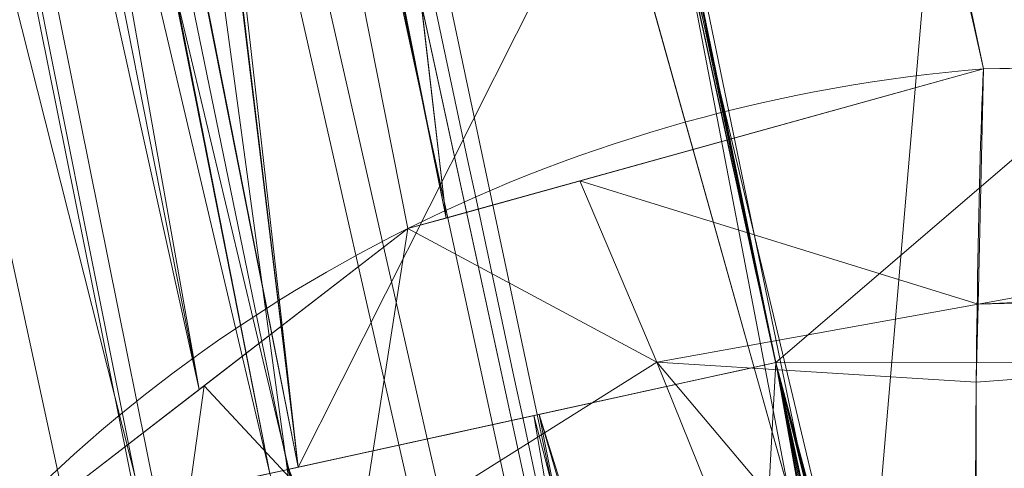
# Model space of a CAD drawing. Header units: millimetres. Extents: x -72 to 72, y -145 to 145.
# Tile 138 of 256: x -56.0489 to -55.8369, y -12.2623 to -12.1658. Entities that reach past the tile are written whole.
import ezdxf

# ---------------------------------------------------------------- set-up
doc = ezdxf.new("R2010")
doc.units = ezdxf.units.MM
doc.layers.add('1', color=7, linetype='CONTINUOUS')

msp = doc.modelspace()

# ---------------------------------------------------------------- linework, layer by layer
at = {"layer": '1', "color": 163, "linetype": 'Continuous', "lineweight": 13}
for p, q in [((-55.45460625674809, -12.23966405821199, 6.104356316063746), (-55.886127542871, -12.23954941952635, 6.089287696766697)), ((-55.4546062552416, -12.23966405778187, -0.525409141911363), (-55.8861275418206, -12.23954941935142, -0.510340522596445)), ((-55.4546062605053, -12.23966405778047, 5.053538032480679), (-55.88612754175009, -12.23954941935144, 5.068606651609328)), ((-55.4546062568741, -12.23966405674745, 0.5254091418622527), (-55.88612753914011, -12.23954941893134, 0.5103405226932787))]:
    msp.add_line(p, q, dxfattribs=at)
at = {"layer": '1', "color": 163, "linetype": 'Continuous', "lineweight": 13, "extrusion": (0, 0, -1)}
for centre, radius in [((0, 2.781752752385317e-14, 144.004626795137), 61.0180546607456), ((-5.6843418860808e-14, -1.73472347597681e-14, 147), 60.9142135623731), ((3.46944695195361e-15, 0, 145), 60), ((-5.6843418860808e-14, -1.73472347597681e-14, 146), 59.50000000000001), ((0, -8.448341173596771e-14, 124.369789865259), 56.3952855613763)]:
    msp.add_circle(centre, radius, dxfattribs=at)
at = {"layer": '1', "color": 163, "linetype": 'Continuous', "lineweight": 13}
for centre, radius in [((0, -2.03130073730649e-13, -145), 60.4433756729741), ((5.6843418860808e-14, -1.73472347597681e-14, -146.707106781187), 60.20710678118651), ((-3.46944695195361e-15, 0, -146), 60)]:
    msp.add_circle(centre, radius, dxfattribs=at)
msp.add_arc((0, 1.973953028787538e-14, -142.505083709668), 63.56377365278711, 189.6208549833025, 222.2786899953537, dxfattribs=at)
at = {"layer": '1', "color": 163, "linetype": 'Continuous', "lineweight": 13, "extrusion": (0.105306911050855, -0.47263336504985, -0.8749446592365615)}
msp.add_arc((-57.20000000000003, -15.41882245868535, 27.86034200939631), 0.3, 179.9999999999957, 279.020010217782, dxfattribs=at)
at = {"layer": '1', "color": 163, "linetype": 'Continuous', "lineweight": 13, "extrusion": (-0.999172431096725, -0.02063412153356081, 0.03505261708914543)}
msp.add_arc((11.28424976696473, -33.78844340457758, 54.92527234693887), 0.3, 208.589367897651, 270.4017922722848, dxfattribs=at)
at = {"layer": '1', "color": 163, "linetype": 'Continuous', "lineweight": 13, "extrusion": (0.2139366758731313, -0.9768475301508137, 3.942854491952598e-05)}
msp.add_arc((-57.19999881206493, 0.2105319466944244, 0.0001013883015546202), 0.3, 92.0469271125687, 179.9999999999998, dxfattribs=at)
at = {"layer": '1', "color": 163, "linetype": 'Continuous', "lineweight": 13, "extrusion": (-0.2139366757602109, 0.9768475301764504, 3.940607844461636e-05)}
msp.add_arc((57.19999881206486, -0.2105319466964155, -0.0001013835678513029), 0.3, 272.0469276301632, 0, dxfattribs=at)
at = {"layer": '1', "color": 163, "linetype": 'Continuous', "lineweight": 13, "extrusion": (-0.2139366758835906, 0.9768475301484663, -3.942995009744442e-05)}
msp.add_arc((57.19999881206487, 5.789479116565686, -0.0003213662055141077), 0.3, 7.898992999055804e-19, 87.95307216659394, dxfattribs=at)
at = {"layer": '1', "color": 163, "linetype": 'Continuous', "lineweight": 13, "extrusion": (-0.213936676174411, 0.9768475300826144, 3.948342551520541e-05)}
msp.add_arc((57.19999881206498, 5.368415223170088, 0.0001188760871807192), 0.3, 272.0469276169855, 0, dxfattribs=at)
at = {"layer": '1', "color": 163, "linetype": 'Continuous', "lineweight": 13}
for points, knots in [([(-56.0092195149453, 7.430836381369, -40.1881047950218), (-56.38767568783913, 4.578259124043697, -40.18600039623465), (-56.64075283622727, 0.1337488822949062, -40.18517426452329), (-56.24041456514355, -6.020940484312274, -40.18873368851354), (-55.54351012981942, -10.71621283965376, -40.19373372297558), (-54.41900416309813, -15.45484477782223, -40.20106422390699), (-52.84662861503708, -20.19210887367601, -40.21072519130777), (-50.80930273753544, -24.8840909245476, -40.2227166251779), (-48.29613211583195, -29.47758556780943, -40.23703852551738), (-45.29549098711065, -33.91822466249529, -40.25369089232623), (-41.8019172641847, -38.14185204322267, -40.27267372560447), (-37.82569878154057, -42.09225020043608, -40.29398702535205), (-33.38333123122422, -45.70420284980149, -40.31763079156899), (-28.49088723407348, -48.91009564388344, -40.34360502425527), (-21.41016006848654, -52.54962415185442, -40.38134462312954), (-15.5376816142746, -54.48108172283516, -40.41314502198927), (-11.445770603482, -55.3284003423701, -40.43589893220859)], [0, 0, 0, 0, 0.125, 0.1875, 0.25, 0.3125, 0.375, 0.4375, 0.5, 0.5625, 0.625, 0.6875, 0.75, 0.8125, 0.875, 1, 1, 1, 1]), ([(-55.79206164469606, 7.398561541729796, -43.18008904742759), (-56.02458079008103, 5.645469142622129, -43.17850631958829), (-56.32216527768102, 2.145282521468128, -43.17631762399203), (-56.2774919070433, -3.083071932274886, -43.17589833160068), (-55.74469622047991, -8.317168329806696, -43.17832533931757), (-54.72088675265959, -13.50770784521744, -43.18361554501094), (-53.47375240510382, -17.70598476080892, -43.19032117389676), (-52.24993602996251, -20.97159237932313, -43.1970039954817), (-51.21943771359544, -23.37545791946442, -43.20267281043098), (-50.07211843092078, -25.74001208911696, -43.20902270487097), (-48.38893654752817, -28.83185243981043, -43.21838366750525), (-46.01474015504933, -32.54916112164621, -43.23166013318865), (-42.79579392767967, -36.67874397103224, -43.24974804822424), (-39.80590965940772, -39.8550863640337, -43.26661311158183), (-37.22554922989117, -42.23774127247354, -43.28120343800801), (-35.20249638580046, -43.93723232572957, -43.29265772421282), (-33.10278230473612, -45.54055131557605, -43.30455868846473), (-30.93842460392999, -47.03880768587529, -43.31683624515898), (-28.72004833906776, -48.42495516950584, -43.32942842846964), (-25.67962645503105, -50.13475593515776, -43.34669906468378), (-22.51737436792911, -51.63244938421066, -43.36467929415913), (-19.23182754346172, -52.91446779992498, -43.3833775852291), (-15.89144214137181, -54.03891938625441, -43.40239509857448), (-13.34178061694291, -54.70350458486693, -43.41691632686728), (-11.6398303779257, -55.06359028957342, -43.42660953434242)], [0, 0, 0, 0, 0.0625, 0.125, 0.1875, 0.25, 0.3125, 0.34375, 0.375, 0.40625, 0.4375, 0.5, 0.5625, 0.625, 0.65625, 0.6875, 0.71875, 0.75, 0.78125, 0.8125, 0.875, 0.90625, 0.9375, 1, 1, 1, 1]), ([(-56.50000000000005, -4.895578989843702e-16, -15.81462433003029), (-56.49999999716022, -0.967056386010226, -15.8120534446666), (-56.45043392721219, -2.918040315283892, -15.80691167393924), (-56.14086936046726, -6.892608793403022, -15.79662813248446), (-55.33779639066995, -11.96000647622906, -15.78377370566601), (-53.65336816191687, -18.09517495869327, -15.76834839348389), (-51.21658996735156, -24.15893938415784, -15.75292308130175), (-48.02467232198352, -30.0154777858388, -15.73749776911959), (-44.10762326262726, -35.52636955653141, -15.72207245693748), (-39.52881410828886, -40.56063158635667, -15.70664714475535), (-36.0977595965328, -43.52332059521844, -15.69636360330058), (-34.30725113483, -44.89167162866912, -15.6912218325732)], [0, 0, 0, 0, 0.0625, 0.125, 0.25, 0.375, 0.5, 0.625, 0.75, 0.875, 1, 1, 1, 1]), ([(-54.1748946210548, -21.2568850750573, 31.5), (-54.6638936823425, -17.571101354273, 31.499871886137), (-55.1250233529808, -14.095380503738, 30.1514430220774), (-55.6314401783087, -10.2783120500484, 26.7224698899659), (-55.7653499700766, -9.26897978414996, 25.3941579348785), (-55.9577956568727, -7.81843880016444, 22.2910702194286), (-56.0092096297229, -7.43091089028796, 20.5929966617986), (-56.0092195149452, -7.43083638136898, 18.8118952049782)], [0, 0, 0, 0, 0.5, 0.5, 0.75, 0.75, 1, 1, 1, 1]), ([(-56.00921274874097, -7.43088738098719, 18.81189514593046), (-55.84778768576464, -8.64761337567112, 18.27553385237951), (-55.57446086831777, -10.46857355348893, 17.47101728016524), (-55.14800137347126, -12.88831644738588, 16.40328050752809), (-54.79726728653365, -14.6992013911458, 15.60654748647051), (-54.41554179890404, -16.50502466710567, 14.8125598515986), (-53.86455365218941, -18.90435921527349, 13.75579519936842), (-53.09654226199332, -21.8880547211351, 12.44277299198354), (-52.04587146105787, -25.44201606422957, 10.88781178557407), (-50.86235861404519, -28.96561770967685, 9.35961010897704), (-49.54285790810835, -32.4561508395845, 7.86666250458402), (-48.56815383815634, -34.75713714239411, 6.899976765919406), (-48.05581082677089, -35.9000126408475, 6.425037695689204)], [0, 0, 0, 0, 0.125, 0.1875, 0.25, 0.3125, 0.375, 0.5, 0.625, 0.75, 0.875, 1, 1, 1, 1]), ([(-47.46844656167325, -30.64305029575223, -0.8061324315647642), (-48.05961782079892, -29.72727555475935, -0.05716055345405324), (-49.17838392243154, -27.87812518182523, 1.469014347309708), (-50.67197279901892, -25.05862759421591, 3.829412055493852), (-51.76788006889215, -22.67685427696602, 5.845017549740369), (-52.55819579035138, -20.75314257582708, 7.47955347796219), (-53.10827526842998, -19.30177147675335, 8.715144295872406), (-53.61576125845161, -17.84355812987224, 9.960823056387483), (-54.23731669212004, -15.88719951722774, 11.62907026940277), (-54.91085441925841, -13.42264493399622, 13.72871973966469), (-55.55516477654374, -10.43872688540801, 16.26421220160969), (-55.8760261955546, -8.43476743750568, 17.96132468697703), (-56.00921263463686, -7.430887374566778, 18.8118951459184)], [0, 0, 0, 0, 0.125, 0.25, 0.375, 0.4375, 0.5, 0.5625, 0.625, 0.75, 0.875, 1, 1, 1, 1]), ([(-55.8414248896, -12.1763711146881, -31.985875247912), (-55.9303429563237, -11.7772756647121, -31.2470651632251), (-56.0148213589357, -11.3779500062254, -30.5078318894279), (-56.1825081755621, -10.5413332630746, -28.9590886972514), (-56.264852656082, -10.1039901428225, -28.1494829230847), (-56.34197740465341, -9.66644520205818, -27.3395064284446)], [0, 0, 0, 0, 0.477542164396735, 0.477542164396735, 1, 1, 1, 1]), ([(-56.00381388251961, -9.67825317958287, -27.3859252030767), (-55.9625211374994, -9.92391568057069, -27.8405378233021), (-55.9195769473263, -10.1695161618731, -28.2950370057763), (-55.8097828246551, -10.7739096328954, -29.4135083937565), (-55.74104691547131, -11.1326299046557, -30.0773474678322), (-55.6231039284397, -11.7174844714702, -31.1596697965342), (-55.5760444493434, -11.9437223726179, -31.5783430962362), (-55.52755502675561, -12.1698894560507, -31.9968865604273)], [0, 0, 0, 0, 0.295501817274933, 0.295501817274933, 0.727404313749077, 0.727404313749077, 1, 1, 1, 1]), ([(-54.919959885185, -14.4502288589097, 10.5256571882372), (-54.9199649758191, -14.4502095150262, 10.5256571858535), (-54.9199700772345, -14.4501901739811, 10.5256571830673), (-55.0796217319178, -13.8435290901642, 10.5255824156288), (-55.2292372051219, -13.2341583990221, 10.5255134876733), (-55.50814993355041, -12.0109394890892, 10.5253854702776), (-55.63748912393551, -11.3969242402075, 10.5253262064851), (-55.8194998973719, -10.4558003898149, 10.5252428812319), (-55.8795518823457, -10.130018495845, 10.5252154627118), (-55.9367457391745, -9.803748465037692, 10.5251895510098)], [0, 0, 0, 0, 1.26115618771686e-05, 1.26115618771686e-05, 0.395572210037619, 0.395572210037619, 0.79114483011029, 0.79114483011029, 1, 1, 1, 1]), ([(-55.9367457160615, -9.80374853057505, 5.053757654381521), (-55.8653245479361, -10.2111800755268, 5.05372538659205), (-55.7894450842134, -10.6178551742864, 5.05369094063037), (-55.6287353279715, -11.4298577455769, 5.05361775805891), (-55.5438864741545, -11.8352319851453, 5.05357904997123), (-55.4546148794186, -12.2396249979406, 5.05353803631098), (-55.4546105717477, -12.2396445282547, 5.053538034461), (-55.4546062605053, -12.2396640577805, 5.05353803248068)], [0, 0, 0, 0, 0.499706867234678, 0.499706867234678, 0.999975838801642, 0.999975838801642, 1, 1, 1, 1]), ([(-56.3617853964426, -9.818594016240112, 10.5102567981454), (-56.30599906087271, -10.1388887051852, 10.5102666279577), (-56.2474804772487, -10.4587195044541, 10.5102770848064), (-56.0680374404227, -11.3943333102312, 10.510309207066), (-55.9396766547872, -12.0087885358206, 10.5103320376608), (-55.66285526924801, -13.232960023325, 10.5103807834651), (-55.5143530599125, -13.8428408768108, 10.5104068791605), (-55.3558791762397, -14.4500521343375, 10.5104355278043), (-55.3558741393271, -14.4500714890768, 10.5104355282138), (-55.3558690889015, -14.450090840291, 10.5104355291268)], [0, 0, 0, 0, 0.205725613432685, 0.205725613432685, 0.602862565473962, 0.602862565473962, 0.999987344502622, 0.999987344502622, 1, 1, 1, 1]), ([(-55.8861275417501, -12.2395494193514, 5.06860665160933), (-55.8861318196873, -12.2395298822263, 5.068606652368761), (-55.8861360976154, -12.2395103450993, 5.068606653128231), (-55.974749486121, -11.8348153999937, 5.06862238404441), (-56.058969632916, -11.4291539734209, 5.06863719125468), (-56.2173997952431, -10.6221164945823, 5.0686650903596), (-56.2917466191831, -10.2207185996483, 5.06867816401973), (-56.3617853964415, -9.8185940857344, 5.06869041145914)], [0, 0, 0, 0, 2.43172753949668e-05, 2.43172753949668e-05, 0.503711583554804, 0.503711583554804, 1, 1, 1, 1]), ([(-55.6356723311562, -14.523145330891, 10.2106306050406), (-55.7949781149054, -13.9128715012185, 10.2106008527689), (-55.94426428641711, -13.2998938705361, 10.210573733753), (-56.2225419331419, -12.0695239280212, 10.2105230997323), (-56.3515758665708, -11.4519662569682, 10.2104994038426), (-56.5319599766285, -10.5116264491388, 10.2104660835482), (-56.5907855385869, -10.1901793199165, 10.2104552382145), (-56.6468644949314, -9.86826577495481, 10.2104450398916)], [0, 0, 0, 0, 0.397137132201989, 0.397137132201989, 0.79427391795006, 0.79427391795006, 1, 1, 1, 1]), ([(-56.3247321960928, -10.0290087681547, 0.51026323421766), (-56.3247286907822, -10.0290284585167, 0.510263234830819), (-56.3247251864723, -10.0290481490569, 0.5102632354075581), (-56.2917955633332, -10.2140224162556, 0.510268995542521), (-56.2579580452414, -10.398817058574, 0.510274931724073), (-56.1884610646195, -10.7680792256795, 0.5102871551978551), (-56.15280069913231, -10.9525512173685, 0.510293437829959), (-56.04315626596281, -11.5051278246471, 0.510312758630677), (-55.9664512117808, -11.8727133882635, 0.510326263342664), (-55.8861360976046, -12.2395103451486, 0.5103405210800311), (-55.8861318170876, -12.2395298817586, 0.51034052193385), (-55.8861275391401, -12.2395494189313, 0.510340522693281)], [0, 0, 0, 0, 2.66217371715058e-05, 2.66217371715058e-05, 0.250087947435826, 0.250087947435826, 0.500175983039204, 0.500175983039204, 0.99997337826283, 0.99997337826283, 1, 1, 1, 1]), ([(-55.88612754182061, -12.2395494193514, -0.510340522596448), (-55.8861318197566, -12.2395298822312, -0.510340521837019), (-55.8861360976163, -12.2395103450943, -0.510340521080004), (-55.9263233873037, -12.0559760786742, -0.510333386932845), (-55.9656032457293, -11.8722612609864, -0.510326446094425), (-56.0423551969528, -11.5044386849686, -0.510312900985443), (-56.07982802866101, -11.320326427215, -0.5103062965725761), (-56.1894645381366, -10.7677482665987, -0.510286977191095), (-56.2589146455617, -10.3987230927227, -0.510274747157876), (-56.3247251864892, -10.0290481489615, -0.510263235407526), (-56.3247286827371, -10.0290284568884, -0.510263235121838), (-56.32473218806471, -10.029008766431, -0.510263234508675)], [0, 0, 0, 0, 2.66217368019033e-05, 2.66217368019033e-05, 0.25008796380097, 0.25008796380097, 0.500175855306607, 0.500175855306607, 0.999973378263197, 0.999973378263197, 1, 1, 1, 1]), ([(-55.4546062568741, -12.2396640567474, 0.525409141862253), (-55.4546105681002, -12.2396445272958, 0.525409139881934), (-55.4546148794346, -12.2396249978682, 0.525409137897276), (-55.4951238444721, -12.0561227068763, 0.5253905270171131), (-55.5347182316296, -11.8724366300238, 0.5253723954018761), (-55.61208118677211, -11.5046835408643, 0.52533703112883), (-55.6498506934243, -11.3206119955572, 0.525319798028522), (-55.76038403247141, -10.768006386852, 0.525269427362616), (-55.8304108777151, -10.3989036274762, 0.525237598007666), (-55.8967668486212, -10.0291405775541, 0.525207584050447), (-55.8967704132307, -10.0291208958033, 0.525207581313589), (-55.8967739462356, -10.0291012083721, 0.52520757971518)], [0, 0, 0, 0, 2.6613227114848e-05, 2.6613227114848e-05, 0.2500583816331, 0.2500583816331, 0.500092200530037, 0.500092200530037, 0.999973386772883, 0.999973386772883, 1, 1, 1, 1]), ([(-55.8967739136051, -10.0291012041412, -0.525207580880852), (-55.896770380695, -10.0291208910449, -0.525207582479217), (-55.8967668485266, -10.0291405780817, -0.52520758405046), (-55.8635737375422, -10.21410638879, -0.525222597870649), (-55.8294654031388, -10.398889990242, -0.525238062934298), (-55.759415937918, -10.7681061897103, -0.525269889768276), (-55.7234740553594, -10.9525433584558, -0.525286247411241), (-55.6129364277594, -11.5051479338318, -0.525336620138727), (-55.5355959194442, -11.8727875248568, -0.525371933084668), (-55.4546148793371, -12.2396249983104, -0.525409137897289), (-55.4546105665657, -12.2396445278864, -0.5254091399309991), (-55.4546062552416, -12.2396640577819, -0.525409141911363)], [0, 0, 0, 0, 2.66132274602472e-05, 2.66132274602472e-05, 0.25005861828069, 0.25005861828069, 0.500092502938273, 0.500092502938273, 0.99997338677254, 0.99997338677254, 1, 1, 1, 1]), ([(-56.3214474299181, -10.3109203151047, -23.3594098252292), (-56.2499146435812, -10.7119172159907, -24.1162076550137), (-56.1739925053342, -11.112748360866, -24.8726914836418), (-56.0125893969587, -11.9175478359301, -26.3915783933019), (-55.9270277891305, -12.3215235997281, -27.1539954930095), (-55.8369195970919, -12.7252717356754, -27.9159821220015)], [0, 0, 0, 0, 0.497802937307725, 0.497802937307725, 1, 1, 1, 1]), ([(-56.17449409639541, -10.8390903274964, 6.08923676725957), (-56.1668943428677, -10.8784838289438, 6.08923810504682), (-56.1592531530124, -10.9178693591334, 6.08923945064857), (-56.1237083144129, -11.1000556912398, 6.08924571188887), (-56.0953011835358, -11.2427593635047, 6.08925072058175), (-56.0373997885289, -11.5279438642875, 6.0892609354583), (-56.0079051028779, -11.6704267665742, 6.08926614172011), (-55.94783449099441, -11.9551418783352, 6.08927675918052), (-55.9172582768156, -12.0973761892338, 6.08928217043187), (-55.8861360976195, -12.2395103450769, 6.08928769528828), (-55.88613182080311, -12.2395298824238, 6.08928769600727), (-55.88612754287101, -12.2395494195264, 6.0892876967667)], [0, 0, 0, 0, 0.084174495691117, 0.084174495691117, 0.389449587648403, 0.389449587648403, 0.694724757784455, 0.694724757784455, 0.999958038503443, 0.999958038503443, 1, 1, 1, 1]), ([(-55.355869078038, -14.4500908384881, 9.4895644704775), (-55.3558741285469, -14.450071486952, 9.4895644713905), (-55.3558791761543, -14.4500521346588, 9.489564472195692), (-55.4964356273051, -13.9114935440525, 9.48958988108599), (-55.6291457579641, -13.3708465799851, 9.489613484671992), (-55.8787068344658, -12.2860059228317, 9.48965778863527), (-55.99558627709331, -11.7416973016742, 9.48967858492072), (-56.1282027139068, -11.0770101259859, 9.48970216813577), (-56.1515374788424, -10.9580864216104, 9.48970631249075), (-56.1744940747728, -10.8390903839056, 9.48971037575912)], [0, 0, 0, 0, 1.62025511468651e-05, 1.62025511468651e-05, 0.450915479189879, 0.450915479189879, 0.901830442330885, 0.901830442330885, 1, 1, 1, 1]), ([(-56.4585906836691, -10.89391917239, 9.78952088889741), (-56.4355136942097, -11.0135162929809, 9.789516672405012), (-56.4120565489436, -11.1330406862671, 9.78951237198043), (-56.2787447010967, -11.8010844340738, 9.78948789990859), (-56.1612523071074, -12.3481410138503, 9.78946631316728), (-55.9103778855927, -13.4384762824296, 9.78942030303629), (-55.7769666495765, -13.9818704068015, 9.78939578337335), (-55.6356723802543, -14.5231451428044, 9.78936939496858)], [0, 0, 0, 0, 0.0981696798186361, 0.0981696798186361, 0.549084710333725, 0.549084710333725, 1, 1, 1, 1]), ([(-55.52755502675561, -12.1698894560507, -31.9968865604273), (-55.5724850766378, -12.1708172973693, -31.9953103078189), (-55.617415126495, -12.1717451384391, -31.9937340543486), (-55.722038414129, -12.1739056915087, -31.990063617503), (-55.78173165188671, -12.1751384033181, -31.9879694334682), (-55.8414248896, -12.1763711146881, -31.985875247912)], [0, 0, 0, 0, 0.429445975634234, 0.429445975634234, 1, 1, 1, 1]), ([(-55.88612754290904, -12.23954941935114, 6.089287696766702), (-55.85059944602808, -12.41748333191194, 6.089174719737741), (-55.77869664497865, -12.7691375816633, 6.054499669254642), (-55.66952130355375, -13.2798950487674, 5.900403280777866), (-55.58299770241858, -13.67054627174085, 5.693434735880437), (-55.51849878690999, -13.95616024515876, 5.483429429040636), (-55.47338640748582, -14.15405077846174, 5.305928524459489), (-55.43216048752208, -14.33387580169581, 5.109900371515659), (-55.39489755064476, -14.49603731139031, 4.893579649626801), (-55.3633153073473, -14.63464594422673, 4.664949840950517), (-55.33748926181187, -14.75008017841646, 4.423676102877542), (-55.31743625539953, -14.8429037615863, 4.167436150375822), (-55.30005890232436, -14.93088029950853, 3.818793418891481), (-55.29738882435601, -14.95785709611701, 3.550484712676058), (-55.30047648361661, -14.95774927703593, 3.36842170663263)], [0, 0, 0, 0, 0.125, 0.25, 0.375, 0.4375, 0.5, 0.5625, 0.625, 0.6875, 0.75, 0.8125, 0.875, 1, 1, 1, 1]), ([(-55.3004764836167, -14.95774927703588, 2.21052546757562), (-55.29738882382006, -14.9578570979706, 2.028633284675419), (-55.30020050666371, -14.93035183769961, 1.755681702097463), (-55.31787378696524, -14.84126779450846, 1.406430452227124), (-55.33765623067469, -14.74944792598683, 1.153916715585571), (-55.36359854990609, -14.63355817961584, 0.912001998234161), (-55.40652624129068, -14.44559320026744, 0.603030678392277), (-55.47145388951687, -14.16306793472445, 0.2635371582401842), (-55.55087793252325, -13.81409626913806, -0.01933700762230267), (-55.61820836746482, -13.51178725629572, -0.1985951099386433), (-55.67058775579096, -13.2729613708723, -0.3103602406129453), (-55.72496185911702, -13.02086990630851, -0.399722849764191), (-55.79690801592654, -12.68010648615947, -0.4840857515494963), (-55.85058020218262, -12.41757199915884, -0.5102275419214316), (-55.88612754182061, -12.23954941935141, -0.5103405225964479)], [0, 0, 0, 0, 0.125, 0.1875, 0.25, 0.3125, 0.375, 0.5, 0.625, 0.6875, 0.75, 0.8125, 0.875, 1, 1, 1, 1]), ([(-55.88612753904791, -12.23954941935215, 0.5103405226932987), (-55.83146126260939, -12.46021819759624, 0.510570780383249), (-55.74724526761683, -12.79125833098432, 0.5762192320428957), (-55.64267184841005, -13.18297039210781, 0.7846084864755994), (-55.57127910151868, -13.44090235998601, 0.9938950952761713), (-55.50902124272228, -13.6564736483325, 1.254086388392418), (-55.46006481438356, -13.81522236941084, 1.548080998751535), (-55.4254757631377, -13.91506761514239, 1.874294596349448), (-55.41355209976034, -13.93712474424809, 2.096944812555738), (-55.4104013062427, -13.93701472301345, 2.21052546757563)], [0, 0, 0, 0, 0.25, 0.375, 0.5, 0.625, 0.75, 0.875, 1, 1, 1, 1])]:
    msp.add_open_spline(points, degree=3, knots=knots, dxfattribs=at)
msp.add_open_spline([(-55.4104013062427, -13.93701472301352, 3.36842170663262), (-55.41355209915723, -13.93712474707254, 3.482080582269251), (-55.42571792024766, -13.91417830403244, 3.708436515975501), (-55.46002716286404, -13.81536214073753, 4.030789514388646), (-55.50976096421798, -13.65347034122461, 4.329318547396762), (-55.57118861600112, -13.44127053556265, 4.584538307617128), (-55.64348150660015, -13.17959627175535, 4.796781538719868), (-55.72126103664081, -12.88845579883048, 4.950756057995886), (-55.80383339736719, -12.56869569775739, 5.04689793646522), (-55.85861941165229, -12.35068221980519, 5.068491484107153), (-55.88612754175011, -12.23954941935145, 5.068606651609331)], degree=3, dxfattribs=at)
for points in [[(-56.89024180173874, 41.52245447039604, -163.0000025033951), (-52.44118720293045, 40.07687047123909, -163.0000025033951), (-55.84102869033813, -40.98785668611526, -163.0000025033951), (-62.30000033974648, 2.306488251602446e-14, -163.0000025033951)], [(-51.26524344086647, -40.01524299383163, -163.0000025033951), (-55.84102869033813, -40.98785668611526, -163.0000025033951), (-52.44118720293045, 40.07687047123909, -163.0000025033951)], [(-64.80000168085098, 5.467848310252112e-15, -146.9999998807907), (-70.21337002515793, -46.85711488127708, -146.9999998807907), (-58.95090475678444, -45.68128287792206, -146.9999998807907), (-56.01524189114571, -43.03799942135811, -146.9999998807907)], [(-55.64790219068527, -24.7760433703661, -146.9999998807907), (-60.91421470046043, -1.734723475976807e-14, -146.9999998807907), (-64.80000168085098, 5.467848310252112e-15, -146.9999998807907), (-56.01524189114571, -43.03799942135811, -146.9999998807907)], [(-62.30000033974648, 2.306488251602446e-14, -163.0000025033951), (-55.84102869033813, -40.98785668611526, -163.0000025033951), (-59.62562188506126, -43.73752325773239, -163.0000025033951)], [(-57.48506635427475, -18.67802999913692, -144.9999958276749), (-60.11226028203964, -6.318053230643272, -144.9999958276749), (-59.99999865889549, 0, -144.9999958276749), (-54.8127256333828, -24.40419793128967, -144.9999958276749)], [(-58.68885666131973, -12.47470173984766, -145.9999978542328), (-59.99999865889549, 7.347880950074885e-15, -145.9999978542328), (-59.50000137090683, -1.734723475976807e-14, -145.9999978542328), (-54.35595288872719, -24.20083060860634, -145.9999978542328)], [(-56.24181032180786, -5.365746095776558, -22.88472279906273), (-55.11743575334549, -12.42248341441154, -15.78262820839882), (-56.49749934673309, 7.885715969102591e-07, -15.81462472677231)], [(-51.48215219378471, -16.72756485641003, -123.8834485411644), (-54.13153767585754, -7.864786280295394e-14, -123.8834485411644), (-56.3952848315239, -7.767609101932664e-14, -124.3697926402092), (-53.63510549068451, -17.42710173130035, -124.3697926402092)], [(-56.27178400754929, -5.040970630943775, -40.18835723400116), (-56.07477203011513, -4.807965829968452, -43.17685589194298), (-54.33730408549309, -13.60801607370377, -43.18582639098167)], [(-51.38519778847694, -12.16170284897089, -59.45028364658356), (-54.47616055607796, -12.90471851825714, -43.18511113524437), (-56.07477203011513, -4.807965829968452, -43.17685589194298)], [(-54.33730408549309, -13.60801607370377, -43.18582639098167), (-54.59417030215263, -13.67709878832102, -40.1996448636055), (-56.27178400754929, -5.040970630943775, -40.18835723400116)], [(-55.16273528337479, -12.21966464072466, -32.4372909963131), (-56.27178400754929, -5.040970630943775, -40.18835723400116), (-54.59772050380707, -13.65883089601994, -40.19961878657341)], [(-55.16273528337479, -12.21966464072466, -32.4372909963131), (-55.21120131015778, -11.99872698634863, -32.32570737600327), (-56.27178400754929, -5.040970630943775, -40.18835723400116)], [(-56.24181032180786, -5.365746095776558, -22.88472279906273), (-56.22386187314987, -5.578945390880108, -22.92514778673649), (-55.11743575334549, -12.42248341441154, -15.78262820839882)], [(-56.22386187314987, -5.578945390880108, -22.92514778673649), (-56.20298534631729, -5.785536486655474, -23.06053973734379), (-55.11743575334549, -12.42248341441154, -15.78262820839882)], [(-56.02574348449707, -7.305010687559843, -22.93330803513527), (-55.11743575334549, -12.42248341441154, -15.78262820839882), (-56.20298534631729, -5.785536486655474, -23.06053973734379)], [(-56.02574348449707, -7.305010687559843, -22.93330803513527), (-55.9929683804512, -7.536280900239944, -22.88461290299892), (-55.11743575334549, -12.42248341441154, -15.78262820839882)], [(-55.90719729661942, -8.199820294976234, 23.02965894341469), (-56.00921437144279, -7.430861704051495, 18.81189458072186), (-52.23216861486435, -35.90000048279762, 18.77893321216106)], [(-53.6927618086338, -17.58798211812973, 10.17858553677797), (-56.00921437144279, -7.430861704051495, 18.81189458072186), (-54.55920472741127, -14.68137931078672, 10.76085958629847)], [(-55.1944226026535, -12.07582373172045, 10.82520838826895), (-54.64030429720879, -14.37661144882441, 10.82546170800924), (-56.00921437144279, -7.430861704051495, 18.81189458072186)], [(-54.64030429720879, -14.37661144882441, 10.82546170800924), (-54.55920472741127, -14.68137931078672, 10.76085958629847), (-56.00921437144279, -7.430861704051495, 18.81189458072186)], [(-56.00921437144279, -7.430887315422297, 18.81189458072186), (-52.85102128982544, -20.62619663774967, 10.56393515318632), (-52.89638042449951, -21.29850536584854, 11.49737183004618)], [(-52.85102128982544, -20.62619663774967, 10.56393515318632), (-56.00921437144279, -7.430887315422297, 18.81189458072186), (-53.6927618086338, -17.58798211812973, 10.17858553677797)], [(-52.89638042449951, -21.29850536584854, 11.49737183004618), (-52.88083851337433, -21.9598226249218, 12.41813320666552), (-56.00921437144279, -7.430887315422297, 18.81189458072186)], [(-52.23216861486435, -35.90000048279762, 18.77893321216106), (-56.00921437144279, -7.430887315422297, 18.81189458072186), (-52.81071737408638, -22.28547632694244, 12.27482222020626)], [(-55.11743575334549, -12.42248341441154, -15.78262820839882), (-55.9929683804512, -7.536280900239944, -22.88461290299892), (-55.60598522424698, -10.00507734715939, -22.8844415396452)], [(-55.57294189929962, -10.71924343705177, 27.05173939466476), (-55.90719729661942, -8.199820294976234, 23.02965894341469), (-52.23216861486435, -35.90000048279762, 18.77893321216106)], [(-56.46350607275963, -9.698244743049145, -27.33390033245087), (-56.45572021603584, -9.696207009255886, -27.33425982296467), (-55.95709383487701, -12.20844779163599, -31.98247030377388)], [(-56.10616877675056, -10.92206314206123, -29.66389432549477), (-55.95709383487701, -12.20844779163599, -31.98247030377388), (-56.45572021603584, -9.696207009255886, -27.33425982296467)], [(-56.01019784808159, -12.24531233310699, -31.96894749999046), (-56.50816112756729, -9.73116047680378, -27.320371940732), (-56.46350607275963, -9.698244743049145, -27.33390033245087)], [(-55.95709383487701, -12.20844779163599, -31.98247030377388), (-55.96530809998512, -12.2107258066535, -31.98222815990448), (-56.46350607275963, -9.698244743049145, -27.33390033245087)], [(-55.96530809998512, -12.2107258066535, -31.98222815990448), (-56.01019784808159, -12.24531233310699, -31.96894749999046), (-56.46350607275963, -9.698244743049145, -27.33390033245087)], [(-56.56060576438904, -9.769815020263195, -27.30448544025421), (-56.50816112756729, -9.73116047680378, -27.320371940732), (-56.01019784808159, -12.24531233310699, -31.96894749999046)], [(-56.01019784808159, -12.24531233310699, -31.96894749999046), (-56.06324970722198, -12.28618528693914, -31.95325285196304), (-56.56060576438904, -9.769815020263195, -27.30448544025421)], [(-55.53851276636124, -9.792938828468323, -124.3697926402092), (-63.04597854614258, -11.36612799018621, -124.5216652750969), (-63.58210742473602, -22.15305902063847, -124.5606690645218)], [(-63.58210742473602, -22.15305902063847, -124.5606690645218), (-48.8397516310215, -28.19764241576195, -124.3697926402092), (-55.53851276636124, -9.792938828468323, -124.3697926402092)], [(-56.47163465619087, -9.837730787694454, 10.48446074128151), (-56.56396970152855, -9.853818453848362, 10.41878666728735), (-55.46369776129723, -14.4782392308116, 10.48458833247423)], [(-56.56281858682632, -9.85361821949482, 5.159341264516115), (-56.47163465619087, -9.837730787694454, 5.09448628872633), (-55.99502101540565, -12.26339861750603, 5.094426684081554)], [(-56.47163465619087, -9.837730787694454, 5.09448628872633), (-56.46549910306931, -9.83666256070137, 5.093045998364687), (-55.98894134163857, -12.2620677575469, 5.092985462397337), (-55.99502101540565, -12.26339861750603, 5.094426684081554)], [(-55.46369776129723, -14.4782392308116, 10.48458833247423), (-55.45962229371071, -14.47717659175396, 10.48556435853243), (-56.46748095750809, -9.837007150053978, 10.48543676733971), (-56.47163465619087, -9.837730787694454, 10.48446074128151)], [(-55.90679123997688, -12.14480027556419, 10.5103375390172), (-56.46748095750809, -9.837007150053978, 10.48543676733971), (-55.45962229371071, -14.47717659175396, 10.48556435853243)], [(-55.98894134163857, -12.2620677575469, 5.092985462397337), (-56.46549910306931, -9.83666256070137, 5.093045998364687), (-56.13700672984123, -11.03163603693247, 5.068650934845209)], [(-55.55432289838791, -14.5018994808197, 10.41890308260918), (-56.56396970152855, -9.853818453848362, 10.41878666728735), (-56.6253587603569, -9.864515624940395, 10.32279059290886)], [(-56.56396970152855, -9.853818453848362, 10.41878666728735), (-55.55432289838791, -14.5018994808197, 10.41890308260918), (-55.46369776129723, -14.4782392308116, 10.48458833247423)], [(-55.99502101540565, -12.26339861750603, 5.094426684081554), (-56.08540773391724, -12.2831966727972, 5.1592867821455), (-56.56281858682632, -9.85361821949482, 5.159341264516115)], [(-56.6253587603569, -9.864515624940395, 10.32279059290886), (-56.62617087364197, -9.864657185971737, 10.31854283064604), (-55.61456829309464, -14.51763045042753, 10.3229321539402)], [(-55.61536550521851, -14.51783906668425, 10.31868997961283), (-56.62617087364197, -9.864657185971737, 10.31854283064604), (-56.18948489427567, -12.20622006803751, 10.21052896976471)], [(-56.62617087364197, -9.864657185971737, 10.31854283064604), (-55.61536550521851, -14.51783906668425, 10.31868997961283), (-55.61456829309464, -14.51763045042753, 10.3229321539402)], [(-56.6253587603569, -9.864515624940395, 10.32279059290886), (-55.61456829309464, -14.51763045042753, 10.3229321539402), (-55.55432289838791, -14.5018994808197, 10.41890308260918)], [(-55.99502101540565, -12.26339861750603, 0.4845205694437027), (-55.98894134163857, -12.2620677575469, 0.4859617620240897), (-56.42837658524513, -10.04746370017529, 0.4859058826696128), (-56.4345046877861, -10.04855521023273, 0.4844655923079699)], [(-56.4345046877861, -10.04855521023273, -0.4844655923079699), (-56.42837658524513, -10.04746370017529, -0.4859058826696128), (-55.98894134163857, -12.2620677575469, -0.4859617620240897), (-55.99502101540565, -12.26339861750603, -0.4845205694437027)], [(-56.14140257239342, -11.00922934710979, 0.5102954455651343), (-56.42837658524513, -10.04746370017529, 0.4859058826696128), (-55.98894134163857, -12.2620677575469, 0.4859617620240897)], [(-55.98894134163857, -12.2620677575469, -0.4859617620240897), (-56.42837658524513, -10.04746370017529, -0.4859058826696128), (-56.11631646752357, -11.13642938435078, -0.5102998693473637)], [(-56.4345046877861, -10.04855521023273, 0.4844655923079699), (-56.52562901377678, -10.06478257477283, 0.4196100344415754), (-56.08540773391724, -12.2831966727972, 0.4196605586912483), (-55.99502101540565, -12.26339861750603, 0.4845205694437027)], [(-55.99502101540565, -12.26339861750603, -0.4845205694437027), (-56.08540773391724, -12.2831966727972, -0.4196605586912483), (-56.52562901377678, -10.06478257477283, -0.419610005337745), (-56.4345046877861, -10.04855521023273, -0.4844655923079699)], [(-56.08401075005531, -12.60626222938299, -28.00826169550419), (-56.02005869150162, -12.67101150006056, -27.96638943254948), (-56.50923028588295, -10.25175582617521, -23.40850792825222)], [(-56.02005869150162, -12.67101150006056, -27.96638943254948), (-56.01900070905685, -12.67152093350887, -27.96599455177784), (-56.5081462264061, -10.25230437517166, -23.40811491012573), (-56.50923028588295, -10.25175582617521, -23.40850792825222)], [(-56.42187222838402, -10.29609795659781, -23.37675541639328), (-56.5081462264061, -10.25230437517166, -23.40811491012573), (-56.01900070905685, -12.67152093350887, -27.96599455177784)], [(-56.01900070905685, -12.67152093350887, -27.96599455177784), (-55.93451485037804, -12.71221321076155, -27.93444320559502), (-56.42187222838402, -10.29609795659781, -23.37675541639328)], [(-56.41701072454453, -10.29681600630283, -23.37591722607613), (-56.42187222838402, -10.29609795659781, -23.37675541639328), (-55.93451485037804, -12.71221321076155, -27.93444320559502)], [(-55.93451485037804, -12.71221321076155, -27.93444320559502), (-55.92995509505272, -12.71282322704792, -27.93358080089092), (-56.41701072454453, -10.29681600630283, -23.37591722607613)], [(-56.09258264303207, -11.51868421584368, -25.63880942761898), (-56.41701072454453, -10.29681600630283, -23.37591722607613), (-55.92995509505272, -12.71282322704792, -27.93358080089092)], [(-55.99108338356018, -12.26253621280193, 6.065229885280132), (-55.88612705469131, -12.23954930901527, 6.089287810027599), (-56.17449432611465, -10.83909068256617, 6.089236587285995), (-56.28000572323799, -10.85945032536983, 6.06519402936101)], [(-56.27785250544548, -10.85903495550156, 9.51407477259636), (-56.17449432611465, -10.83909068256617, 9.489710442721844), (-55.86815625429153, -12.32134085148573, 9.489655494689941)], [(-55.86815625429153, -12.32134085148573, 9.489655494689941), (-56.17449432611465, -10.83909068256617, 9.489710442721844), (-55.74240535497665, -10.85417624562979, 9.474722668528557)], [(-55.74240535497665, -10.85417624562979, 9.474722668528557), (-55.36039173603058, -12.65890058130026, 9.47454757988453), (-55.86815625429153, -12.32134085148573, 9.489655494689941)], [(-56.28000572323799, -10.85945032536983, 6.06519402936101), (-56.37598410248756, -10.87797246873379, 5.997755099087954), (-56.08654767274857, -12.2834462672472, 5.997788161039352), (-55.99108338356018, -12.26253621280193, 6.065229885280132)], [(-56.28396570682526, -10.86021494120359, 9.51551552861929), (-56.27785250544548, -10.85903495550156, 9.51407477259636), (-55.45768141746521, -14.47666902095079, 9.513969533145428), (-55.46369776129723, -14.4782392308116, 9.515412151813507)], [(-55.45768141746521, -14.47666902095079, 9.513969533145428), (-56.27785250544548, -10.85903495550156, 9.51407477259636), (-55.86815625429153, -12.32134085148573, 9.489655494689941)], [(-55.46369776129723, -14.4782392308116, 9.515412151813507), (-56.37483671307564, -10.87775081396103, 9.580372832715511), (-56.28396570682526, -10.86021494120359, 9.51551552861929)], [(-56.43716081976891, -10.88977977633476, 9.677182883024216), (-56.37598410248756, -10.87797246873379, 9.581192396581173), (-55.61456829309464, -14.51763045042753, 9.677068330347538)], [(-56.37598410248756, -10.87797246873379, 9.581192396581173), (-56.37483671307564, -10.87775081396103, 9.580372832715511), (-55.55319413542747, -14.50160425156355, 9.580276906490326), (-55.55432289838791, -14.5018994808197, 9.581096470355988)], [(-55.55432289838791, -14.5018994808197, 9.581096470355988), (-55.61456829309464, -14.51763045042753, 9.677068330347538), (-56.37598410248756, -10.87797246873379, 9.581192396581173)], [(-55.46369776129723, -14.4782392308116, 9.515412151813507), (-55.55319413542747, -14.50160425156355, 9.580276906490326), (-56.37483671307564, -10.87775081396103, 9.580372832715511)], [(-55.61456829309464, -14.51763045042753, 9.677068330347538), (-56.43784254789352, -10.88991202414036, 9.68075543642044), (-56.43716081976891, -10.88977977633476, 9.677182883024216)], [(-56.07649683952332, -12.71520741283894, 9.789451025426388), (-56.43784254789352, -10.88991202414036, 9.68075543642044), (-55.61523884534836, -14.51780553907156, 9.680635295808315)], [(-55.61456829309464, -14.51763045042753, 9.677068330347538), (-55.61523884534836, -14.51780553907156, 9.680635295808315), (-56.43784254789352, -10.88991202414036, 9.68075543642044)], [(-56.10616877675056, -10.92206314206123, -29.66389432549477), (-55.84142357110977, -12.17637117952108, -31.98587521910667), (-55.95709383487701, -12.20844779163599, -31.98247030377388)], [(-55.77998608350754, -10.92469412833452, -29.69254739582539), (-55.52755668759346, -12.16988917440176, -31.99688717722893), (-55.84142357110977, -12.17637117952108, -31.98587521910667), (-56.10616877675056, -10.92206314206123, -29.66389432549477)], [(-55.98894134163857, -12.2620677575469, 0.4859617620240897), (-55.91372027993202, -12.11285125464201, 0.5103356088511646), (-56.14140257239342, -11.00922934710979, 0.5102954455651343)], [(-55.70899322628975, -11.02434191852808, 5.053654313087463), (-55.45460805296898, -12.23966386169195, 5.053537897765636), (-55.88612705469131, -12.23954930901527, 5.068606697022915), (-56.13700672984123, -11.03163603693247, 5.068650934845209)], [(-56.13700672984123, -11.03163603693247, 5.068650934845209), (-55.88612705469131, -12.23954930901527, 5.068606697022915), (-55.98894134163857, -12.2620677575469, 5.092985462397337)], [(-56.11631646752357, -11.13642938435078, -0.5102998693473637), (-55.88612705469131, -12.23954930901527, -0.5103404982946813), (-55.98894134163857, -12.2620677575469, -0.4859617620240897)], [(-55.52249774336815, -11.9279632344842, -0.5253779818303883), (-55.88612705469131, -12.23954930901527, -0.5103404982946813), (-56.11631646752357, -11.13642938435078, -0.5102998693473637)], [(-55.91372027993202, -12.11285125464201, 0.5103356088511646), (-55.45460805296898, -12.23966386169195, 0.525409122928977), (-55.68666383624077, -11.13656815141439, 0.5253030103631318)], [(-55.28852343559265, -12.70612329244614, -27.83833630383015), (-55.55453151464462, -11.51470839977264, -25.59086494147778), (-56.09258264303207, -11.51868421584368, -25.63880942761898)], [(-55.92995509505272, -12.71282322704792, -27.93358080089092), (-55.83691969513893, -12.72527128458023, -27.91598252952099), (-56.09258264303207, -11.51868421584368, -25.63880942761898)], [(-56.09258264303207, -11.51868421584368, -25.63880942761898), (-55.83691969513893, -12.72527128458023, -27.91598252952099), (-55.28852343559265, -12.70612329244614, -27.83833630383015)], [(-56.03468418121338, -11.54022105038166, 6.089261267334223), (-55.88612705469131, -12.23954930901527, 6.089287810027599), (-55.45460805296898, -12.23966386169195, 6.10435614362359), (-55.60282245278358, -11.5478178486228, 6.104288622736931)], [(-55.52249774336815, -11.9279632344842, -0.5253779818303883), (-55.45460805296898, -12.23966386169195, -0.525409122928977), (-55.88612705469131, -12.23954930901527, -0.5103404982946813)], [(-55.49639090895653, -12.04883120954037, 10.52539050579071), (-55.90679123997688, -12.14480027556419, 10.5103375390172), (-55.35586923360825, -14.45009093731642, 10.51043532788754)], [(-55.98894134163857, -12.2620677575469, 0.4859617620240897), (-55.88612705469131, -12.23954930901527, 0.5103404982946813), (-55.91372027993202, -12.11285125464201, 0.5103356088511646)], [(-55.91372027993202, -12.11285125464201, 0.5103356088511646), (-55.88612705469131, -12.23954930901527, 0.5103404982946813), (-55.45460805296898, -12.23966386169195, 0.525409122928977)], [(-55.45962229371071, -14.47717659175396, 10.48556435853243), (-55.35586923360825, -14.45009093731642, 10.51043532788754), (-55.90679123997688, -12.14480027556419, 10.5103375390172)], [(-55.84257841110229, -12.22700159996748, -32.04856067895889), (-55.84142357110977, -12.17637117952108, -31.98587521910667), (-55.52755668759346, -12.16988917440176, -31.99688717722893)], [(-55.52755668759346, -12.16988917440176, -31.99688717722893), (-55.50838261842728, -12.21143826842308, -32.05612674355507), (-55.84257841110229, -12.22700159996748, -32.04856067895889)], [(-55.92827126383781, -12.20045424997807, -31.98331966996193), (-55.84142357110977, -12.17637117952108, -31.98587521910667), (-55.84257841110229, -12.22696807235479, -32.04851970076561)], [(-55.96530809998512, -12.2107258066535, -31.98222815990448), (-55.92827126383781, -12.20045424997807, -31.98331966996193), (-55.91170862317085, -12.23949156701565, -32.05078467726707)], [(-55.84257841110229, -12.22696807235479, -32.04851970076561), (-55.91170862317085, -12.23949156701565, -32.05078467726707), (-55.92827126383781, -12.20045424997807, -31.98331966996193)], [(-56.18948489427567, -12.20622006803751, 10.21052896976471), (-55.63567206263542, -14.52314574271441, 10.21063048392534), (-55.61536550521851, -14.51783906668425, 10.31868997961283)], [(-55.97612261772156, -12.27993238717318, -32.05078467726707), (-56.00915849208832, -12.24451046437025, -31.96925669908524), (-55.96530809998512, -12.2107258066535, -31.98222815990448)], [(-55.91170862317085, -12.23949156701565, -32.05078467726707), (-55.97612261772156, -12.27993238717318, -32.05078467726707), (-55.96530809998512, -12.2107258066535, -31.98222815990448)], [(-55.50838261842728, -12.21143826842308, -32.05612674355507), (-55.50534278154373, -12.21830397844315, -32.06127509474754), (-55.84257841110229, -12.22700159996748, -32.04856067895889)], [(-55.84296211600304, -12.29002233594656, -32.09655731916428), (-55.84296211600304, -12.24378682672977, -32.06934034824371), (-55.50534278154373, -12.21830397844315, -32.06127509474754)], [(-55.50534278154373, -12.21830397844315, -32.06127509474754), (-55.47677725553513, -12.28282786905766, -32.10965171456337), (-55.84296211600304, -12.29002233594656, -32.09655731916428)], [(-55.84296211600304, -12.24378682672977, -32.06934034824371), (-55.84257841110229, -12.22700159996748, -32.04856067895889), (-55.50534278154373, -12.21830397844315, -32.06127509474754)], [(-55.91170862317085, -12.23949156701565, -32.05078467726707), (-55.84257841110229, -12.22696807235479, -32.04851970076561), (-55.84296211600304, -12.24378682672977, -32.06934034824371)], [(-55.88612705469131, -12.23954930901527, 0.5103404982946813), (-55.99108338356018, -12.26253621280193, 0.4862828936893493), (-55.90591952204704, -12.60158140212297, 0.5237949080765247)], [(-55.97612261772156, -12.27993238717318, -32.05078467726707), (-55.91170862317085, -12.23949156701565, -32.05078467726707), (-55.87615072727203, -12.32761796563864, -32.11701288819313), (-55.91220036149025, -12.35025189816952, -32.11701288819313)], [(-55.76778948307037, -12.90217787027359, 4.939215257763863), (-55.93822151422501, -12.25095894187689, 5.075331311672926), (-55.88612705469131, -12.23954930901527, 5.068606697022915)], [(-55.77683821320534, -12.7630801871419, 5.985632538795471), (-55.88612705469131, -12.23954930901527, 6.089287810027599), (-55.9370145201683, -12.2506944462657, 6.077222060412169)], [(-55.78907206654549, -12.75874022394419, -0.4072260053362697), (-55.9370145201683, -12.2506944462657, -0.4982747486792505), (-55.88612705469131, -12.23954930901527, -0.5103404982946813)], [(-55.91170862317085, -12.23949156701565, -32.05078467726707), (-55.84296211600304, -12.24378682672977, -32.06934034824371), (-55.84296211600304, -12.32087798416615, -32.11472183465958)], [(-55.84296211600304, -12.32087798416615, -32.11472183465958), (-55.87615072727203, -12.32761796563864, -32.11701288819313), (-55.91170862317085, -12.23949156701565, -32.05078467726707)], [(-55.90591952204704, -12.60158140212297, 0.5237949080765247), (-55.79827725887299, -12.57319189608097, 0.5450139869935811), (-55.88612705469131, -12.23954930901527, 0.5103404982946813)], [(-55.88612705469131, -12.23954930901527, 5.068606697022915), (-55.71290478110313, -12.8892445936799, 4.934738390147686), (-55.76778948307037, -12.90217787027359, 4.939215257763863)], [(-55.88612705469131, -12.23954930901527, -0.5103404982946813), (-55.77825009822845, -12.75687571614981, -0.4101891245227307), (-55.78907206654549, -12.75874022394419, -0.4072260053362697)], [(-55.45460805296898, -12.23966386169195, 6.10435614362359), (-55.88612705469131, -12.23954930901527, 6.089287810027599), (-55.86153641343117, -12.35735323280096, 6.065963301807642)], [(-55.70425093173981, -13.11172172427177, -0.3414929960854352), (-55.88612705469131, -12.23954930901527, -0.5103404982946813), (-55.45460805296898, -12.23966386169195, -0.525409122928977)], [(-55.45460805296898, -12.23966386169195, 0.525409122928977), (-55.88612705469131, -12.23954930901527, 0.5103404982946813), (-55.86813762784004, -12.31018546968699, 0.5243525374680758)], [(-55.74705824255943, -12.78565730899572, 4.961376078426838), (-55.88612705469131, -12.23954930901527, 5.068606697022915), (-55.45460805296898, -12.23966386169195, 5.053537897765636)], [(-55.86813762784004, -12.31018546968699, 0.5243525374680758), (-55.44077232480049, -12.30970863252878, 0.5391089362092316), (-55.45460805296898, -12.23966386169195, 0.525409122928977)], [(-55.86153641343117, -12.35735323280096, 6.065963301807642), (-55.42384833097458, -12.3594468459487, 6.084870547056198), (-55.45460805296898, -12.23966386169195, 6.10435614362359)], [(-56.02250620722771, -12.34020572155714, -32.05078467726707), (-56.0624785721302, -12.28559017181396, -31.95348009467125), (-56.00915849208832, -12.24451046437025, -31.96925669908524)], [(-56.00915849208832, -12.24451046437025, -31.96925669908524), (-55.97612261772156, -12.27993238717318, -32.05078467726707), (-56.02250620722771, -12.34020572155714, -32.05078467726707)], [(-55.83030730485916, -12.78351061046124, 6.024850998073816), (-55.9370145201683, -12.2506944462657, 6.077222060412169), (-55.99502101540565, -12.26339861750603, 6.06346782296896)], [(-55.82355335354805, -12.91994377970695, 4.954040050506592), (-55.99108338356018, -12.26253621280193, 5.092664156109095), (-55.93822151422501, -12.25095894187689, 5.075331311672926)], [(-55.99090456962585, -12.2624970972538, -0.485496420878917), (-55.9370145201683, -12.2506944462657, -0.4982747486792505), (-55.78907206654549, -12.75874022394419, -0.4072260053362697)], [(-55.93822151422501, -12.25095894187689, 5.075331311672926), (-55.76778948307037, -12.90217787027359, 4.939215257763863), (-55.82355335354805, -12.91994377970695, 4.954040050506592)], [(-55.9370145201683, -12.2506944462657, 6.077222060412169), (-55.83030730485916, -12.78351061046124, 6.024850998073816), (-55.77683821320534, -12.7630801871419, 5.985632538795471)]]:
    msp.add_3dface(points, dxfattribs=at)

doc.saveas('drawing.dxf')
